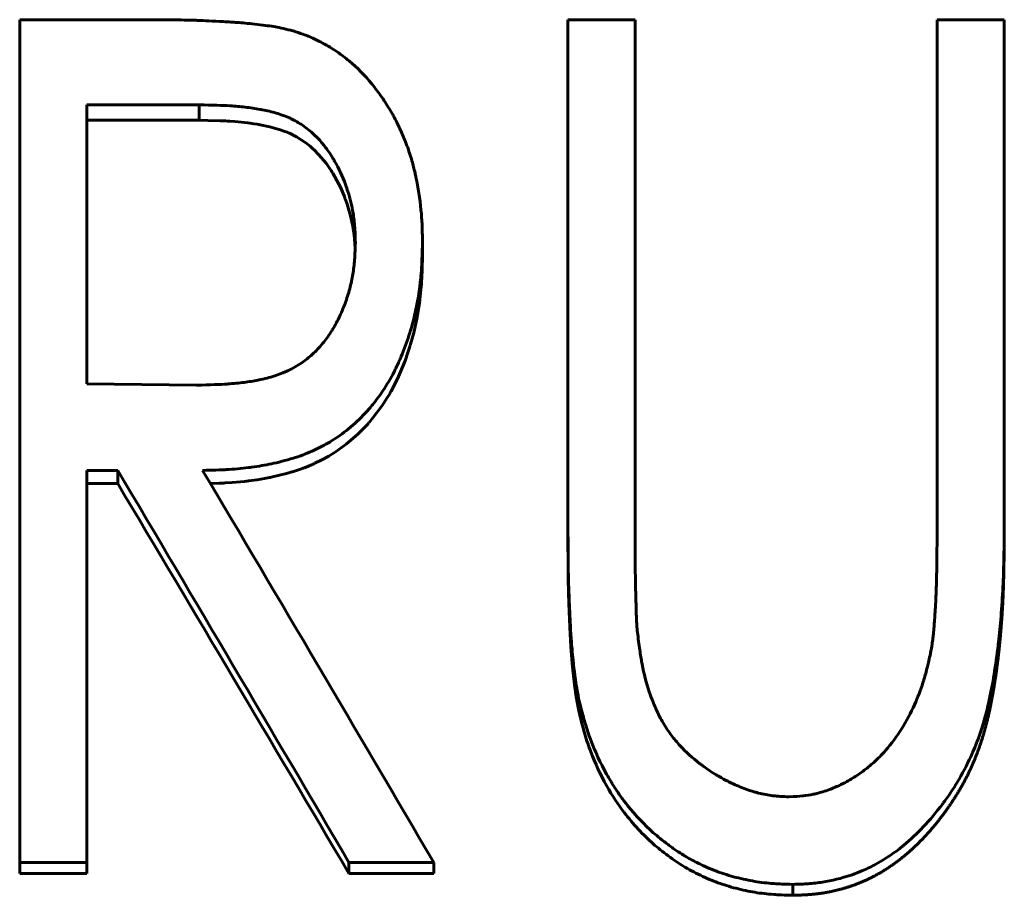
# Model space of a CAD drawing. Header units: millimetres. Extents: x 0 to 428, y 0 to 297.
# Tile 19 of 26: x 125.72 to 130.8, y 162.46 to 166.98. Entities that reach past the tile are written whole.
import ezdxf

# ---------------------------------------------------------------- set-up
doc = ezdxf.new("R2010")
doc.units = ezdxf.units.MM
doc.linetypes.add('K5LT_BASIC', pattern=[0])
doc.layers.add('Системный слой (1)', color=251, linetype='Continuous', true_color=0x6c6c6c)

# ---------------------------------------------------------------- blocks, each defined once
blk = doc.blocks.new('U9')
at = {"layer": 'Системный слой (1)', "color": 150, "linetype": 'K5LT_BASIC', "lineweight": 60, "true_color": 0x0080ff}
for p, q in [((127.798, 165.751), (127.7939, 165.6375)), ((127.7922, 165.6098), (127.7901, 165.5827)), ((127.7931, 165.6236), (127.7922, 165.6098)), ((127.7935, 165.6306), (127.7931, 165.6236)), ((127.7937, 165.6341), (127.7935, 165.6306)), ((127.7938, 165.6358), (127.7937, 165.6341)), ((127.7939, 165.6367), (127.7938, 165.6358)), ((127.7939, 165.6375), (127.7939, 165.6374)), ((127.7939, 165.6374), (127.7939, 165.6371)), ((127.7939, 165.6371), (127.7939, 165.6367)), ((127.7901, 165.5827), (127.7847, 165.531)), ((127.7825, 165.514), (127.7811, 165.5035)), ((127.7832, 165.5192), (127.7825, 165.514)), ((127.7836, 165.5218), (127.7832, 165.5192)), ((127.7837, 165.5231), (127.7836, 165.5218)), ((127.7838, 165.5238), (127.7837, 165.5231)), ((127.7839, 165.5241), (127.7838, 165.5238)), ((127.7847, 165.531), (127.7839, 165.5243)), ((127.7839, 165.5243), (127.7839, 165.5241)), ((127.7779, 165.4827), (127.7708, 165.4414)), ((127.7811, 165.5035), (127.7779, 165.4827)), ((127.7708, 165.4414), (127.7529, 165.3599)), ((127.7529, 165.3599), (127.7368, 165.3015)), ((127.7231, 165.2585), (127.7082, 165.2165)), ((127.7301, 165.28), (127.7231, 165.2585)), ((127.7335, 165.2908), (127.7301, 165.28)), ((127.7352, 165.2962), (127.7335, 165.2908)), ((127.736, 165.299), (127.7352, 165.2962)), ((127.7364, 165.3003), (127.736, 165.299)), ((127.7366, 165.301), (127.7364, 165.3003)), ((127.7367, 165.3014), (127.7366, 165.301)), ((127.7368, 165.3015), (127.7367, 165.3014)), ((127.7082, 165.2165), (127.6748, 165.136)), ((127.6748, 165.136), (127.6357, 165.0588)), ((127.6332, 165.0544), (127.6306, 165.0499)), ((127.6345, 165.0567), (127.6332, 165.0544)), ((127.6351, 165.0578), (127.6345, 165.0567)), ((127.6354, 165.0584), (127.6351, 165.0578)), ((127.6356, 165.0587), (127.6354, 165.0584)), ((127.6357, 165.0588), (127.6356, 165.0587)), ((127.6147, 165.0231), (127.5922, 164.9883)), ((127.6254, 165.0409), (127.6147, 165.0231)), ((127.6306, 165.0499), (127.6254, 165.0409)), ((127.5922, 164.9883), (127.5426, 164.922)), ((127.5426, 164.922), (127.5225, 164.8982)), ((127.4943, 164.8675), (127.4651, 164.8385)), ((127.5085, 164.8827), (127.4943, 164.8675)), ((127.5156, 164.8904), (127.5085, 164.8827)), ((127.5191, 164.8944), (127.5156, 164.8904)), ((127.5208, 164.8963), (127.5191, 164.8944)), ((127.5217, 164.8973), (127.5208, 164.8963)), ((127.5221, 164.8978), (127.5217, 164.8973)), ((127.5223, 164.8981), (127.5221, 164.8978)), ((127.5225, 164.8982), (127.5223, 164.8981)), ((127.4651, 164.8385), (127.404, 164.7858)), ((127.404, 164.7858), (127.3475, 164.7455)), ((127.279, 164.7057), (127.2428, 164.6878)), ((127.3143, 164.7251), (127.279, 164.7057)), ((127.3312, 164.7352), (127.3143, 164.7251)), ((127.3394, 164.7403), (127.3312, 164.7352)), ((127.3435, 164.7429), (127.3394, 164.7403)), ((127.3455, 164.7442), (127.3435, 164.7429)), ((127.3465, 164.7449), (127.3455, 164.7442)), ((127.347, 164.7452), (127.3465, 164.7449)), ((127.3473, 164.7454), (127.347, 164.7452)), ((127.3475, 164.7455), (127.3473, 164.7454)), ((127.1288, 164.6446), (127.1241, 164.6432)), ((127.1311, 164.6453), (127.1288, 164.6446)), ((127.1323, 164.6457), (127.1311, 164.6453)), ((127.1329, 164.6459), (127.1323, 164.6457)), ((127.1332, 164.6459), (127.1329, 164.6459)), ((127.1334, 164.646), (127.1332, 164.6459)), ((127.1586, 164.654), (127.1334, 164.646)), ((127.175, 164.6596), (127.1586, 164.654)), ((127.1828, 164.6625), (127.175, 164.6596)), ((127.1866, 164.6639), (127.1828, 164.6625)), ((127.1885, 164.6646), (127.1866, 164.6639)), ((127.1895, 164.665), (127.1885, 164.6646)), ((127.19, 164.6652), (127.1895, 164.665)), ((127.1902, 164.6653), (127.19, 164.6652)), ((127.1904, 164.6653), (127.1902, 164.6653)), ((127.2094, 164.673), (127.1904, 164.6653)), ((127.2258, 164.6801), (127.2094, 164.673)), ((127.2343, 164.6839), (127.2258, 164.6801)), ((127.2385, 164.6858), (127.2343, 164.6839)), ((127.2407, 164.6868), (127.2385, 164.6858)), ((127.2418, 164.6873), (127.2407, 164.6868)), ((127.2423, 164.6876), (127.2418, 164.6873)), ((127.2426, 164.6877), (127.2423, 164.6876)), ((127.2428, 164.6878), (127.2426, 164.6877)), ((126.8802, 164.5946), (126.8589, 164.5923)), ((126.8908, 164.5958), (126.8802, 164.5946)), ((126.8961, 164.5964), (126.8908, 164.5958)), ((126.8987, 164.5968), (126.8961, 164.5964)), ((126.9001, 164.5969), (126.8987, 164.5968)), ((126.9007, 164.597), (126.9001, 164.5969)), ((126.9011, 164.5971), (126.9007, 164.597)), ((126.9012, 164.5971), (126.9011, 164.5971)), ((126.9448, 164.6031), (126.9012, 164.5971)), ((126.9828, 164.6093), (126.9448, 164.6031)), ((127.001, 164.6127), (126.9828, 164.6093)), ((127.0099, 164.6144), (127.001, 164.6127)), ((127.0143, 164.6153), (127.0099, 164.6144)), ((127.0165, 164.6158), (127.0143, 164.6153)), ((127.0176, 164.616), (127.0165, 164.6158)), ((127.0181, 164.6161), (127.0176, 164.616)), ((127.0184, 164.6162), (127.0181, 164.6161)), ((127.0185, 164.6162), (127.0184, 164.6162)), ((127.0612, 164.626), (127.0185, 164.6162)), ((127.0966, 164.6353), (127.0612, 164.626)), ((127.1148, 164.6405), (127.0966, 164.6353)), ((127.1241, 164.6432), (127.1148, 164.6405)), ((126.7125, 164.5839), (126.7042, 164.5837)), ((126.752, 164.585), (126.7125, 164.5839)), ((126.7686, 164.5857), (126.752, 164.585)), ((126.776, 164.5861), (126.7686, 164.5857)), ((126.7796, 164.5863), (126.776, 164.5861)), ((126.7813, 164.5863), (126.7796, 164.5863)), ((126.7821, 164.5864), (126.7813, 164.5863)), ((126.7825, 164.5864), (126.7821, 164.5864)), ((126.7828, 164.5864), (126.7825, 164.5864)), ((126.7829, 164.5864), (126.7828, 164.5864)), ((126.816, 164.5886), (126.7829, 164.5864)), ((126.8589, 164.5923), (126.816, 164.5886))]:
    blk.add_line(p, q, dxfattribs=at)
blk = doc.blocks.new('U35')
at = {"layer": 'Системный слой (1)', "color": 150, "linetype": 'K5LT_BASIC', "lineweight": 60, "true_color": 0x0080ff}
for p, q in [((126.6908, 166.456), (126.646, 166.4565)), ((126.7554, 166.4545), (126.6908, 166.456)), ((126.7817, 166.4534), (126.7554, 166.4545)), ((126.7934, 166.4528), (126.7817, 166.4534)), ((126.7988, 166.4525), (126.7934, 166.4528)), ((126.8015, 166.4524), (126.7988, 166.4525)), ((126.8028, 166.4523), (126.8015, 166.4524)), ((126.8034, 166.4522), (126.8028, 166.4523)), ((126.8037, 166.4522), (126.8034, 166.4522)), ((126.8039, 166.4522), (126.8037, 166.4522)), ((126.804, 166.4522), (126.8039, 166.4522)), ((126.8308, 166.4502), (126.804, 166.4522)), ((126.8966, 166.4433), (126.8308, 166.4502)), ((126.9289, 166.4388), (126.8966, 166.4433)), ((126.9449, 166.4362), (126.9289, 166.4388)), ((126.9529, 166.4349), (126.9449, 166.4362)), ((126.9569, 166.4342), (126.9529, 166.4349)), ((126.9589, 166.4338), (126.9569, 166.4342)), ((126.9599, 166.4337), (126.9589, 166.4338)), ((126.9604, 166.4336), (126.9599, 166.4337)), ((126.9606, 166.4335), (126.9604, 166.4336)), ((126.9607, 166.4335), (126.9606, 166.4335)), ((127.0102, 166.4233), (126.9607, 166.4335)), ((127.0642, 166.4081), (127.0102, 166.4233)), ((127.0888, 166.3994), (127.0642, 166.4081)), ((127.1004, 166.3948), (127.0888, 166.3994)), ((127.1061, 166.3924), (127.1004, 166.3948)), ((127.1089, 166.3911), (127.1061, 166.3924)), ((127.1103, 166.3905), (127.1089, 166.3911)), ((127.111, 166.3902), (127.1103, 166.3905)), ((127.1114, 166.3901), (127.111, 166.3902)), ((127.1115, 166.39), (127.1114, 166.3901)), ((127.1116, 166.3899), (127.1115, 166.39)), ((127.1483, 166.3715), (127.1116, 166.3899)), ((127.1958, 166.3407), (127.1483, 166.3715)), ((127.2183, 166.3229), (127.1958, 166.3407)), ((127.2293, 166.3134), (127.2183, 166.3229)), ((127.2347, 166.3085), (127.2293, 166.3134)), ((127.2374, 166.306), (127.2347, 166.3085)), ((127.2387, 166.3048), (127.2374, 166.306)), ((127.2394, 166.3041), (127.2387, 166.3048)), ((127.2397, 166.3038), (127.2394, 166.3041)), ((127.2399, 166.3037), (127.2397, 166.3038)), ((127.24, 166.3036), (127.2399, 166.3037)), ((127.2626, 166.2808), (127.24, 166.3036)), ((127.301, 166.2351), (127.2626, 166.2808)), ((127.3187, 166.2103), (127.301, 166.2351)), ((127.3272, 166.1975), (127.3187, 166.2103)), ((127.3314, 166.1909), (127.3272, 166.1975)), ((127.3335, 166.1876), (127.3314, 166.1909)), ((127.3345, 166.1859), (127.3335, 166.1876)), ((127.335, 166.1851), (127.3345, 166.1859)), ((127.3352, 166.1847), (127.335, 166.1851)), ((127.3354, 166.1845), (127.3352, 166.1847)), ((127.3354, 166.1844), (127.3354, 166.1845)), ((127.3466, 166.1655), (127.3354, 166.1844)), ((127.3762, 166.108), (127.3466, 166.1655)), ((127.3893, 166.0782), (127.3762, 166.108)), ((127.3954, 166.063), (127.3893, 166.0782)), ((127.3983, 166.0554), (127.3954, 166.063)), ((127.3998, 166.0515), (127.3983, 166.0554)), ((127.4005, 166.0496), (127.3998, 166.0515)), ((127.4008, 166.0487), (127.4005, 166.0496)), ((127.401, 166.0482), (127.4008, 166.0487)), ((127.4011, 166.0479), (127.401, 166.0482)), ((127.4012, 166.0478), (127.4011, 166.0479)), ((127.4092, 166.0248), (127.4012, 166.0478)), ((127.4268, 165.9644), (127.4092, 166.0248)), ((127.4339, 165.9334), (127.4268, 165.9644)), ((127.4371, 165.9177), (127.4339, 165.9334)), ((127.4385, 165.9099), (127.4371, 165.9177)), ((127.4392, 165.9059), (127.4385, 165.9099)), ((127.4396, 165.9039), (127.4392, 165.9059)), ((127.4398, 165.9029), (127.4396, 165.9039)), ((127.4399, 165.9024), (127.4398, 165.9029)), ((127.4399, 165.9022), (127.4399, 165.9024)), ((127.4399, 165.9021), (127.4399, 165.9022)), ((127.4404, 165.899), (127.4399, 165.9021)), ((127.4455, 165.8634), (127.4404, 165.899)), ((127.4473, 165.8454), (127.4455, 165.8634)), ((127.4481, 165.8363), (127.4473, 165.8454)), ((127.4485, 165.8317), (127.4481, 165.8363)), ((127.4486, 165.8294), (127.4485, 165.8317)), ((127.4487, 165.8283), (127.4486, 165.8294)), ((127.4488, 165.8277), (127.4487, 165.8283)), ((127.4488, 165.8274), (127.4488, 165.8277)), ((127.4488, 165.8273), (127.4488, 165.8274)), ((127.4488, 165.8272), (127.4488, 165.8273)), ((127.4506, 165.7903), (127.4488, 165.8272))]:
    blk.add_line(p, q, dxfattribs=at)

msp = doc.modelspace()

# ---------------------------------------------------------------- linework, layer by layer
at = {"layer": 'Системный слой (1)', "color": 150, "linetype": 'K5LT_BASIC', "lineweight": 60, "true_color": 0x0080ff}
for p, q in [((125.7211, 162.6296), (125.7211, 166.9753)), ((125.7211, 166.9753), (126.3827, 166.9753)), ((128.548, 164.366), (128.548, 166.9753)), ((128.548, 166.9753), (128.8942, 166.9753)), ((128.8942, 164.387), (128.8942, 166.9753)), ((130.4518, 166.9753), (130.798, 166.9753)), ((130.4518, 164.387), (130.4518, 166.9753)), ((130.798, 164.366), (130.798, 166.9753)), ((126.646, 166.5358), (126.0672, 166.5358)), ((126.0672, 165.0971), (126.0672, 166.5358)), ((126.646, 166.4565), (126.646, 166.5358)), ((126.646, 166.4565), (126.0672, 166.4565)), ((127.798, 165.8262), (127.798, 165.751)), ((126.0672, 165.0971), (126.6324, 165.091)), ((126.2268, 164.6514), (126.0672, 164.6514)), ((126.0672, 162.6296), (126.0672, 164.6514)), ((126.2268, 164.6514), (126.2268, 164.5829)), ((126.2268, 164.5829), (126.0672, 164.5829)), ((128.548, 164.366), (128.548, 164.2991)), ((128.8942, 164.387), (128.8942, 164.32)), ((130.798, 164.366), (130.798, 164.2991)), ((128.8942, 164.32), (128.8941, 164.3075)), ((128.6102, 163.4443), (128.6102, 163.3827)), ((125.7211, 162.6296), (125.7211, 162.5727)), ((126.0672, 162.6296), (125.7211, 162.6296)), ((126.0672, 162.6296), (126.0672, 162.5727)), ((127.8557, 162.6296), (127.4185, 162.6296)), ((127.4185, 162.6296), (127.4185, 162.5727)), ((127.8557, 162.6296), (127.8557, 162.5727)), ((126.0672, 162.5727), (125.7211, 162.5727)), ((127.8557, 162.5727), (127.4185, 162.5727)), ((129.7073, 162.5166), (129.7073, 162.4603))]:
    msp.add_line(p, q, dxfattribs=at)
for points, degree, knots in [([(126.3827, 166.9753), (126.468, 166.9749), (126.5302, 166.9744), (126.5699, 166.9736), (126.5701, 166.9736), (126.592, 166.9732), (126.6117, 166.9727), (126.6321, 166.972), (126.6339, 166.972), (126.6585, 166.9711), (126.6972, 166.9693), (126.7539, 166.9663), (126.7569, 166.9662), (126.7892, 166.9645), (126.8143, 166.963), (126.8414, 166.9611), (126.8473, 166.9606), (126.8654, 166.9591), (126.8793, 166.9578), (126.9105, 166.9547), (126.9283, 166.9528), (126.9659, 166.9487), (126.983, 166.9466), (127.0141, 166.9423), (127.0284, 166.9401), (127.064, 166.9338), (127.0945, 166.9268), (127.1318, 166.917)], 3, [0, 0, 0, 0, 0.2460938, 0.2460938, 0.25, 0.25, 0.328125, 0.328125, 0.3359375, 0.3359375, 0.4921875, 0.4921875, 0.5, 0.5, 0.59375, 0.59375, 0.625, 0.625, 0.6875, 0.6875, 0.75, 0.75, 0.8125, 0.8125, 0.875, 0.875, 0.9999984, 0.9999984, 0.9999984, 0.9999984]), ([(127.1318, 166.917), (127.1503, 166.9111), (127.1805, 166.901), (127.2026, 166.8927), (127.2124, 166.8887), (127.2132, 166.8884), (127.2269, 166.8827), (127.2489, 166.8726), (127.2725, 166.8605), (127.2864, 166.8531), (127.2903, 166.851), (127.3184, 166.8355), (127.3641, 166.8069), (127.4073, 166.7733), (127.4297, 166.754), (127.4327, 166.7514), (127.4763, 166.7131), (127.5144, 166.6727), (127.5674, 166.6056), (127.5991, 166.5617), (127.6284, 166.514), (127.6434, 166.4876), (127.6455, 166.4838), (127.66, 166.4576), (127.6726, 166.4324), (127.6972, 166.3783), (127.7084, 166.351), (127.7277, 166.2994), (127.736, 166.274), (127.7495, 166.2268), (127.7548, 166.206), (127.7613, 166.1776), (127.763, 166.1699), (127.7757, 166.1092), (127.7844, 166.0529), (127.793, 165.9679), (127.7949, 165.9405), (127.7961, 165.9128), (127.7962, 165.9116), (127.7969, 165.8922), (127.7975, 165.864), (127.798, 165.8262)], 3, [0, 0, 0, 0, 0.03125, 0.058594, 0.058594, 0.0625, 0.0625, 0.09375, 0.117188, 0.117188, 0.125, 0.125, 0.1875, 0.242188, 0.242188, 0.25, 0.25, 0.375, 0.375, 0.4375, 0.492188, 0.492188, 0.5, 0.5, 0.5625, 0.5625, 0.625, 0.625, 0.6875, 0.6875, 0.734375, 0.734375, 0.75, 0.75, 0.875, 0.875, 0.935547, 0.935547, 0.9375, 0.9375, 1, 1, 1, 1]), ([(127.4518, 165.8271), (127.4514, 165.8439), (127.4509, 165.8587), (127.4502, 165.8776), (127.4497, 165.8885), (127.4492, 165.8974), (127.4489, 165.9018), (127.4489, 165.902), (127.4479, 165.9156), (127.4468, 165.9283), (127.4438, 165.9534), (127.4421, 165.9654), (127.4334, 166.0162), (127.4245, 166.0532), (127.4095, 166.1011), (127.4056, 166.1126), (127.3857, 166.167), (127.367, 166.2073), (127.3419, 166.2512), (127.3389, 166.2563), (127.3217, 166.2848), (127.2957, 166.3222), (127.2665, 166.3554), (127.249, 166.3733), (127.2449, 166.3773), (127.2206, 166.4004), (127.1824, 166.4313), (127.1406, 166.4552), (127.1175, 166.4662), (127.1143, 166.4677), (127.0908, 166.4782), (127.0477, 166.4938), (126.9971, 166.5058), (126.9681, 166.5113), (126.964, 166.5121), (126.9355, 166.5172), (126.8848, 166.5247), (126.8326, 166.5296), (126.8057, 166.5314), (126.8045, 166.5314), (126.769, 166.5337), (126.7164, 166.5352), (126.646, 166.5358)], 3, [0, 0, 0, 0, 0.03125, 0.03125, 0.046875, 0.060547, 0.060547, 0.0625, 0.0625, 0.09375, 0.09375, 0.125, 0.125, 0.21875, 0.21875, 0.25, 0.25, 0.359375, 0.359375, 0.375, 0.375, 0.4375, 0.484375, 0.484375, 0.5, 0.5, 0.5625, 0.617188, 0.617188, 0.625, 0.625, 0.6875, 0.742188, 0.742188, 0.75, 0.75, 0.8125, 0.873047, 0.873047, 0.875, 0.875, 1, 1, 1, 1]), ([(126.6324, 165.091), (126.703, 165.0924), (126.7563, 165.0943), (126.7928, 165.0967), (126.793, 165.0968), (126.8231, 165.0989), (126.8772, 165.1042), (126.9267, 165.1122), (126.951, 165.117), (126.9522, 165.1172), (126.9832, 165.1235), (127.031, 165.1358), (127.0732, 165.1516), (127.096, 165.1615), (127.1011, 165.1639), (127.1306, 165.1781), (127.1733, 165.2028), (127.2127, 165.234), (127.2329, 165.2523), (127.2358, 165.2549), (127.2555, 165.2734), (127.2872, 165.3081), (127.3167, 165.35), (127.3319, 165.3742), (127.334, 165.3777), (127.3486, 165.4016), (127.3667, 165.4353), (127.3826, 165.4715), (127.3927, 165.4962), (127.3976, 165.5092), (127.411, 165.547), (127.4187, 165.5722), (127.4315, 165.6224), (127.4367, 165.648), (127.4441, 165.6961), (127.4468, 165.721), (127.4486, 165.7479), (127.4487, 165.7491), (127.4498, 165.7668), (127.4508, 165.7926), (127.4518, 165.8271)], 3, [0, 0, 0, 0, 0.1230469, 0.1230469, 0.125, 0.125, 0.1875, 0.2460938, 0.2460938, 0.25, 0.25, 0.3125, 0.359375, 0.359375, 0.375, 0.375, 0.4375, 0.4921875, 0.4921875, 0.5, 0.5, 0.5625, 0.6171875, 0.6171875, 0.625, 0.625, 0.6875, 0.71875, 0.71875, 0.75, 0.75, 0.8125, 0.8125, 0.875, 0.875, 0.9355469, 0.9355469, 0.9375, 0.9375, 0.9999973, 0.9999973, 0.9999973, 0.9999973]), ([(127.798, 165.8262), (127.7973, 165.8009), (127.7966, 165.7787), (127.7956, 165.7502), (127.795, 165.7338), (127.7943, 165.7203), (127.794, 165.7137), (127.794, 165.7134), (127.7928, 165.6919), (127.7904, 165.6577), (127.7871, 165.6253), (127.785, 165.6072), (127.7845, 165.6031), (127.7754, 165.5313), (127.7623, 165.4657), (127.7421, 165.3925), (127.7396, 165.3837), (127.7256, 165.3366), (127.7067, 165.2818), (127.6845, 165.2295), (127.669, 165.1951), (127.6602, 165.1766), (127.6334, 165.1245), (127.6149, 165.0928), (127.5772, 165.0368), (127.5599, 165.0135), (127.5352, 164.9834), (127.5291, 164.9762), (127.496, 164.9382), (127.4683, 164.9103), (127.4102, 164.8592), (127.3801, 164.8362), (127.323, 164.799), (127.2974, 164.7842), (127.2615, 164.7659), (127.2519, 164.7612), (127.2246, 164.7483), (127.2076, 164.741), (127.1731, 164.7277), (127.1539, 164.7211), (127.0924, 164.7024), (127.0544, 164.6925), (126.9873, 164.6784), (126.9534, 164.6726), (126.9119, 164.667), (126.9062, 164.6663), (126.8635, 164.661), (126.8252, 164.6575), (126.7854, 164.6551), (126.7837, 164.655), (126.756, 164.6535), (126.7164, 164.6523), (126.664, 164.6514)], 3, [0, 0, 0, 0, 0.03125, 0.03125, 0.046875, 0.0605469, 0.0605469, 0.0625, 0.0625, 0.09375, 0.1171875, 0.1171875, 0.125, 0.125, 0.234375, 0.234375, 0.25, 0.25, 0.3125, 0.34375, 0.34375, 0.375, 0.375, 0.4375, 0.4375, 0.484375, 0.484375, 0.5, 0.5, 0.5625, 0.5625, 0.625, 0.625, 0.671875, 0.671875, 0.6875, 0.6875, 0.71875, 0.71875, 0.75, 0.75, 0.8125, 0.8125, 0.8671875, 0.8671875, 0.875, 0.875, 0.9355469, 0.9355469, 0.9375, 0.9375, 0.9999999, 0.9999999, 0.9999999, 0.9999999]), ([(128.6102, 163.4443), (128.6052, 163.4673), (128.5977, 163.5041), (128.5923, 163.5347), (128.5898, 163.5507), (128.5892, 163.5542), (128.5862, 163.5748), (128.582, 163.606), (128.5779, 163.6413), (128.5756, 163.6625), (128.575, 163.6683), (128.5706, 163.7111), (128.5673, 163.7473), (128.5647, 163.7841), (128.5645, 163.7869), (128.5633, 163.8033), (128.5622, 163.8203), (128.5606, 163.8491), (128.5601, 163.8593), (128.559, 163.8809), (128.5585, 163.8919), (128.5557, 163.9534), (128.5539, 163.9972), (128.5519, 164.0549), (128.5509, 164.0863), (128.5502, 164.1136), (128.5499, 164.1282), (128.5499, 164.1322), (128.549, 164.183), (128.5484, 164.26), (128.548, 164.366)], 3, [0, 0, 0, 0, 0.0625, 0.109375, 0.109375, 0.125, 0.125, 0.1875, 0.234375, 0.234375, 0.25, 0.25, 0.367188, 0.367188, 0.375, 0.375, 0.4375, 0.4375, 0.46875, 0.46875, 0.5, 0.5, 0.625, 0.625, 0.6875, 0.734375, 0.734375, 0.75, 0.75, 1, 1, 1, 1]), ([(128.8942, 164.387), (128.8939, 164.2905), (128.8944, 164.1944), (128.8958, 164.0981), (128.8958, 164.0969), (128.896, 164.0848), (128.8964, 164.0667), (128.8972, 164.0304), (128.8978, 164.0065), (128.8986, 163.9778), (128.8991, 163.9602), (128.8992, 163.9553), (128.8998, 163.9345), (128.9002, 163.9201), (128.9008, 163.9019), (128.9011, 163.8923), (128.9014, 163.8845), (128.9016, 163.8804), (128.9016, 163.8798), (128.9026, 163.8565), (128.9046, 163.8323), (128.9077, 163.8059)], 3, [0, 0, 0, 0, 0.496094, 0.496094, 0.5, 0.5, 0.625, 0.625, 0.6875, 0.734375, 0.734375, 0.75, 0.75, 0.8125, 0.8125, 0.84375, 0.867188, 0.867188, 0.875, 0.875, 1, 1, 1, 1]), ([(130.798, 164.366), (130.7973, 164.2966), (130.7964, 164.237), (130.7948, 164.1627), (130.7943, 164.1404), (130.7934, 164.1108), (130.7928, 164.0928), (130.7921, 164.0772), (130.7918, 164.0697), (130.7918, 164.0696), (130.7895, 164.0177), (130.7835, 163.9203), (130.7747, 163.8259), (130.7695, 163.7778), (130.7692, 163.7752), (130.7628, 163.718), (130.7495, 163.6183), (130.7329, 163.5273), (130.7235, 163.4826), (130.723, 163.4803), (130.7111, 163.4245), (130.6866, 163.3306), (130.6555, 163.2456), (130.6372, 163.2024), (130.635, 163.1974), (130.6126, 163.1466), (130.5702, 163.0637), (130.5182, 162.9844), (130.4881, 162.9429), (130.4845, 162.938), (130.448, 162.8891), (130.3831, 162.8116), (130.3141, 162.747), (130.2774, 162.7168), (130.2755, 162.7152), (130.231, 162.6793), (130.188, 162.65), (130.1219, 162.6129), (130.0828, 162.5933), (130.0429, 162.5772), (130.0199, 162.5688), (130.0146, 162.567), (129.9579, 162.5479), (129.9088, 162.5357), (129.8362, 162.5244), (129.8117, 162.5217), (129.7854, 162.5199), (129.7843, 162.5198), (129.7669, 162.5187), (129.7414, 162.5176), (129.7073, 162.5166)], 3, [0, 0, 0, 0, 0.0625, 0.0625, 0.09375, 0.09375, 0.109375, 0.1240234, 0.1240234, 0.125, 0.125, 0.1875, 0.2460938, 0.2460938, 0.25, 0.25, 0.3125, 0.3710938, 0.3710938, 0.375, 0.375, 0.4375, 0.4921875, 0.4921875, 0.5, 0.5, 0.5625, 0.6171875, 0.6171875, 0.625, 0.625, 0.6875, 0.7460938, 0.7460938, 0.75, 0.75, 0.8125, 0.8125, 0.84375, 0.8671875, 0.8671875, 0.875, 0.875, 0.9375, 0.9375, 0.9677734, 0.9677734, 0.96875, 0.96875, 0.9999999, 0.9999999, 0.9999999, 0.9999999]), ([(130.4176, 163.7086), (130.4207, 163.7256), (130.4254, 163.7527), (130.4286, 163.7753), (130.4301, 163.7871), (130.4305, 163.7905), (130.4318, 163.8017), (130.4329, 163.8132), (130.4347, 163.8344), (130.4358, 163.8479), (130.437, 163.8634), (130.4377, 163.8728), (130.4378, 163.8746), (130.4397, 163.9011), (130.441, 163.92), (130.4425, 163.9412), (130.4428, 163.9471), (130.4433, 163.9542), (130.4435, 163.9578), (130.4437, 163.9605), (130.4438, 163.9618), (130.4438, 163.9618), (130.4444, 163.9724), (130.4449, 163.9845), (130.4458, 164.0057), (130.4462, 164.0171), (130.4466, 164.0297), (130.4469, 164.0383), (130.4471, 164.0433), (130.4482, 164.0799), (130.4498, 164.1397), (130.4506, 164.1915), (130.4507, 164.2157), (130.4507, 164.2161), (130.4511, 164.2919), (130.4515, 164.3485), (130.4518, 164.387)], 3, [0, 0, 0, 0, 0.0625, 0.109375, 0.109375, 0.125, 0.125, 0.1875, 0.1875, 0.21875, 0.242188, 0.242188, 0.25, 0.25, 0.3125, 0.3125, 0.34375, 0.34375, 0.359375, 0.371094, 0.371094, 0.375, 0.375, 0.4375, 0.4375, 0.46875, 0.484375, 0.484375, 0.5, 0.5, 0.625, 0.746094, 0.746094, 0.75, 0.75, 1, 1, 1, 1]), ([(128.6102, 163.3827), (128.6027, 163.417), (128.5966, 163.4473), (128.5919, 163.4737), (128.5886, 163.496), (128.5849, 163.5206), (128.5814, 163.5479), (128.5779, 163.5778), (128.5745, 163.6104), (128.5713, 163.6404), (128.5686, 163.6696), (128.5663, 163.6978), (128.5643, 163.7251), (128.5628, 163.7469), (128.5612, 163.7733), (128.5596, 163.8043), (128.558, 163.84), (128.5546, 163.9133), (128.5521, 163.976), (128.5505, 164.0281), (128.5498, 164.0697), (128.5492, 164.1053), (128.5487, 164.1555), (128.5483, 164.2201), (128.548, 164.2991)], 4, [0, 0, 0, 0, 0, 0.125, 0.125, 0.125, 0.125, 0.25, 0.25, 0.25, 0.25, 0.375, 0.375, 0.375, 0.375, 0.5, 0.5, 0.5, 0.5, 0.75, 0.75, 0.75, 0.75, 1, 1, 1, 1, 1]), ([(130.798, 164.2991), (130.7969, 164.1955), (130.7955, 164.1117), (130.7938, 164.0477), (130.7918, 164.0036), (130.7883, 163.9275), (130.7833, 163.8529), (130.7768, 163.7798), (130.7688, 163.7084), (130.7598, 163.6281), (130.749, 163.5525), (130.7366, 163.4815), (130.7223, 163.4152), (130.7055, 163.3369), (130.685, 163.2635), (130.6606, 163.195), (130.6325, 163.1316), (130.6027, 163.0642), (130.5674, 162.9988), (130.5267, 162.9354), (130.4805, 162.8739), (130.4318, 162.8091), (130.381, 162.7511), (130.328, 162.7), (130.2728, 162.6557), (130.2101, 162.6052), (130.1451, 162.5639), (130.0778, 162.5315), (130.0083, 162.5082), (129.9705, 162.4956), (129.9332, 162.4853), (129.8964, 162.4773), (129.8599, 162.4717), (129.8417, 162.4689), (129.8229, 162.4666), (129.8036, 162.4648), (129.7838, 162.4635), (129.7712, 162.4626), (129.7543, 162.4618), (129.733, 162.461), (129.7073, 162.4603)], 4, [0, 0, 0, 0, 0, 0.125, 0.125, 0.125, 0.125, 0.25, 0.25, 0.25, 0.25, 0.375, 0.375, 0.375, 0.375, 0.5, 0.5, 0.5, 0.5, 0.625, 0.625, 0.625, 0.625, 0.75, 0.75, 0.75, 0.75, 0.875, 0.875, 0.875, 0.875, 0.9375, 0.9375, 0.9375, 0.9375, 0.96875, 0.96875, 0.96875, 0.96875, 1, 1, 1, 1, 1]), ([(128.9077, 163.8059), (128.912, 163.7718), (128.916, 163.7419), (128.9217, 163.7033), (128.9252, 163.6805), (128.9286, 163.6616), (128.9302, 163.6528), (128.9303, 163.6525), (128.9399, 163.6022), (128.9522, 163.5549), (128.9685, 163.5068), (128.9693, 163.5043), (128.9802, 163.473), (128.9992, 163.4246), (129.0197, 163.3831), (129.0311, 163.3627), (129.0324, 163.3606), (129.0472, 163.335), (129.074, 163.2938), (129.1049, 163.2555), (129.1225, 163.2357), (129.1249, 163.233), (129.1554, 163.1995), (129.1893, 163.1689), (129.234, 163.1347), (129.2401, 163.1301), (129.2671, 163.1104), (129.3059, 163.0846), (129.3462, 163.0619), (129.3697, 163.0498), (129.3752, 163.047), (129.4069, 163.0315), (129.4508, 163.0124), (129.494, 162.9981), (129.5185, 162.991), (129.5241, 162.9895), (129.5556, 162.9814), (129.5802, 162.9767), (129.6061, 162.9737), (129.6082, 162.9734), (129.6269, 162.9714), (129.6535, 162.9697), (129.6892, 162.9683)], 3, [0, 0, 0, 0, 0.0625, 0.0625, 0.09375, 0.1230469, 0.1230469, 0.125, 0.125, 0.2421875, 0.2421875, 0.25, 0.25, 0.3125, 0.3671875, 0.3671875, 0.375, 0.375, 0.4375, 0.4921875, 0.4921875, 0.5, 0.5, 0.609375, 0.609375, 0.625, 0.625, 0.6875, 0.734375, 0.734375, 0.75, 0.75, 0.8125, 0.859375, 0.859375, 0.875, 0.875, 0.9335937, 0.9335937, 0.9375, 0.9375, 0.9999998, 0.9999998, 0.9999998, 0.9999998]), ([(129.6892, 162.9683), (129.7189, 162.9697), (129.7416, 162.9712), (129.7584, 162.9729), (129.7589, 162.9729), (129.7781, 162.975), (129.7957, 162.9777), (129.8189, 162.9826), (129.8252, 162.984), (129.8519, 162.9906), (129.8928, 163.0033), (129.935, 163.0213), (129.9578, 163.0322), (129.961, 163.0338), (129.9836, 163.045), (130.0036, 163.0562), (130.0434, 163.0815), (130.0628, 163.0952), (130.1031, 163.1264), (130.1213, 163.142), (130.146, 163.1651), (130.1536, 163.1726), (130.1694, 163.1892), (130.1776, 163.1983), (130.2476, 163.2794), (130.2972, 163.3575), (130.3514, 163.4806), (130.3659, 163.5186), (130.3802, 163.5627), (130.382, 163.5686), (130.3898, 163.5936), (130.3957, 163.6152), (130.4016, 163.6393), (130.4019, 163.6404), (130.4057, 163.6558), (130.4109, 163.6784), (130.4176, 163.7086)], 3, [0, 0, 0, 0, 0.058594, 0.058594, 0.0625, 0.0625, 0.109375, 0.109375, 0.125, 0.125, 0.1875, 0.242188, 0.242188, 0.25, 0.25, 0.3125, 0.3125, 0.375, 0.375, 0.4375, 0.4375, 0.46875, 0.46875, 0.5, 0.5, 0.75, 0.75, 0.859375, 0.859375, 0.875, 0.875, 0.935547, 0.935547, 0.9375, 0.9375, 1, 1, 1, 1]), ([(129.7073, 162.5166), (129.665, 162.5178), (129.6329, 162.5192), (129.6103, 162.5207), (129.61, 162.5208), (129.5919, 162.522), (129.5753, 162.5236), (129.5427, 162.5273), (129.5264, 162.5296), (129.4808, 162.5371), (129.4492, 162.5439), (129.381, 162.5617), (129.3492, 162.5716), (129.2933, 162.5922), (129.2632, 162.605), (129.2069, 162.6318), (129.1847, 162.6434), (129.1577, 162.6589), (129.1508, 162.663), (129.1327, 162.6741), (129.1135, 162.6866), (129.0929, 162.7011), (129.0787, 162.7112), (129.0711, 162.7167), (129.0501, 162.7323), (129.0367, 162.7426), (129.0114, 162.763), (128.9998, 162.7728), (128.9417, 162.8244), (128.892, 162.8771), (128.8451, 162.9367), (128.8347, 162.9501), (128.8307, 162.9555), (128.8173, 162.9738), (128.7952, 163.0055), (128.7734, 163.0406), (128.7561, 163.0703), (128.7516, 163.0782), (128.715, 163.1438), (128.6879, 163.2016), (128.6552, 163.2886), (128.6453, 163.3181), (128.636, 163.3496), (128.6356, 163.3509), (128.6294, 163.372), (128.621, 163.403), (128.6102, 163.4443)], 3, [0, 0, 0, 0, 0.060547, 0.060547, 0.0625, 0.0625, 0.09375, 0.09375, 0.125, 0.125, 0.1875, 0.1875, 0.25, 0.25, 0.3125, 0.3125, 0.359375, 0.359375, 0.375, 0.375, 0.40625, 0.421875, 0.421875, 0.4375, 0.4375, 0.46875, 0.46875, 0.5, 0.5, 0.625, 0.640625, 0.640625, 0.65625, 0.65625, 0.6875, 0.734375, 0.734375, 0.75, 0.75, 0.875, 0.875, 0.935547, 0.935547, 0.9375, 0.9375, 1, 1, 1, 1]), ([(129.7073, 162.4603), (129.6637, 162.4616), (129.6309, 162.463), (129.6089, 162.4645), (129.575, 162.4668), (129.5424, 162.4706), (129.5112, 162.4757), (129.4809, 162.4807), (129.4488, 162.4876), (129.4151, 162.4963), (129.381, 162.5051), (129.3497, 162.5148), (129.3213, 162.5252), (129.2933, 162.5354), (129.2632, 162.5482), (129.231, 162.5634), (129.1989, 162.5786), (129.1701, 162.594), (129.1448, 162.6095), (129.1206, 162.6243), (129.0937, 162.6426), (129.0641, 162.6644), (129.0361, 162.6851), (129.0108, 162.7054), (128.9882, 162.7253), (128.935, 162.7722), (128.8849, 162.8263), (128.8377, 162.8875), (128.807, 162.9273), (128.7769, 162.9735), (128.7475, 163.0259), (128.715, 163.0839), (128.6878, 163.1418), (128.6659, 163.1997), (128.6549, 163.2288), (128.6447, 163.259), (128.6354, 163.2904), (128.6294, 163.3108), (128.621, 163.3415), (128.6102, 163.3827)], 3, [0, 0, 0, 0, 0.0625, 0.0625, 0.0625, 0.125, 0.125, 0.125, 0.1875, 0.1875, 0.1875, 0.25, 0.25, 0.25, 0.3125, 0.3125, 0.3125, 0.375, 0.375, 0.375, 0.4375, 0.4375, 0.4375, 0.5, 0.5, 0.5, 0.642857, 0.642857, 0.642857, 0.75, 0.75, 0.75, 0.875, 0.875, 0.875, 0.9375, 0.9375, 0.9375, 1, 1, 1, 1])]:
    msp.add_open_spline(points, degree=degree, knots=knots, dxfattribs=at)
for points in [[(127.4185, 162.6296), (127.0213, 163.3076), (126.624, 163.9818), (126.2268, 164.6514)], [(126.664, 164.6514), (127.0612, 163.9818), (127.4585, 163.3076), (127.8557, 162.6296)], [(127.4185, 162.5727), (127.0213, 163.2468), (126.624, 163.9171), (126.2268, 164.5829)]]:
    msp.add_open_spline(points, degree=3, dxfattribs=at)

# ---------------------------------------------------------------- block references
at = {"layer": 'Системный слой (1)'}
for name in ['U35', 'U9']:
    msp.add_blockref(name, (0, 0), dxfattribs=at)

doc.saveas('drawing.dxf')
